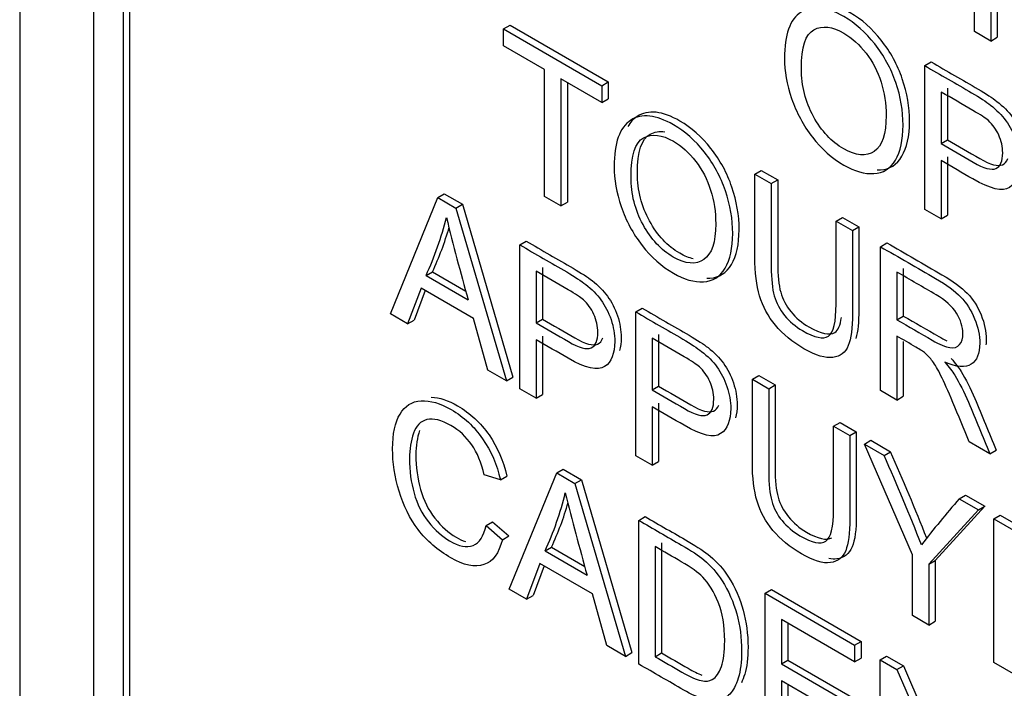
# Model space of a CAD drawing. Header units: inches. Extents: x 1 to 240, y -1 to 159.
# Tile 89 of 103: x 224.78 to 225.321, y 127.503 to 127.871. Entities that reach past the tile are written whole.
import ezdxf

# ---------------------------------------------------------------- set-up
doc = ezdxf.new("R2010")
doc.units = ezdxf.units.IN
doc.header["$MEASUREMENT"] = 0
doc.layers.add('Default', color=7, linetype='Continuous')
doc.layers.add('LAB20180', color=7, linetype='Continuous')

# ---------------------------------------------------------------- blocks, each defined once
blk = doc.blocks.new('SE1')
at = {"layer": 'LAB20180', "color": 7, "linetype": 'Continuous'}
for p, q in [((224.7798248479, 129.0647375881), (224.7798248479, 126.0028754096)), ((224.8204834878, 128.8837077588), (224.8204834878, 126.1287917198)), ((224.8367469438, 128.8743180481), (224.8367469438, 126.1194020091)), ((224.8402824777, 128.8763592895), (224.8402824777, 126.1214432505)), ((225.3047639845, 127.8641563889), (225.3047639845, 127.943177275)), ((225.3137792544, 127.9379723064), (225.3137792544, 127.8589514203)), ((225.3173147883, 127.9400135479), (225.3173147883, 127.8609926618)), ((225.0459392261, 127.8655943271), (225.04947476, 127.8676355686)), ((225.0459392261, 127.8562884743), (225.0459392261, 127.8655943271)), ((225.0459392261, 127.8655943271), (225.0999397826, 127.8344170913)), ((225.04947476, 127.8676355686), (225.1034753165, 127.8364583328)), ((225.3137792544, 127.8589514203), (225.3047639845, 127.8641563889)), ((225.3137792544, 127.8589514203), (225.3173147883, 127.8609926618)), ((225.0684318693, 127.8433023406), (225.0459392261, 127.8562884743)), ((225.0684318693, 127.7735873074), (225.0684318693, 127.8433023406)), ((225.2774449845, 127.845442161), (225.2809805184, 127.8474834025)), ((225.2774449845, 127.7664212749), (225.2774449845, 127.845442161)), ((225.0999397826, 127.8251112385), (225.0774471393, 127.8380973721)), ((225.0774471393, 127.8380973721), (225.0774471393, 127.7683823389)), ((225.0809826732, 127.8360561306), (225.0809826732, 127.7704235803)), ((225.0999397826, 127.8344170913), (225.1034753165, 127.8364583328)), ((225.0999397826, 127.8344170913), (225.0999397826, 127.8251112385)), ((225.1034753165, 127.8364583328), (225.1034753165, 127.8271524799)), ((225.2899957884, 127.8329725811), (225.2899957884, 127.804634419)), ((225.0999397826, 127.8251112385), (225.1034753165, 127.8271524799)), ((225.2864602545, 127.8309313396), (225.2864602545, 127.8025931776)), ((225.2864602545, 127.8025931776), (225.2899957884, 127.804634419)), ((225.2899957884, 127.7953285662), (225.2899957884, 127.7632575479)), ((225.2864602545, 127.7932873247), (225.2864602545, 127.7612163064)), ((225.1840823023, 127.7858373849), (225.1876178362, 127.7878786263)), ((225.1840823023, 127.7858373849), (225.1930975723, 127.7806324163)), ((225.1876178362, 127.7878786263), (225.1966331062, 127.7826736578)), ((225.1930975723, 127.7806324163), (225.1966331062, 127.7826736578)), ((224.9836291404, 127.7090404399), (225.009764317, 127.7729721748)), ((225.009764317, 127.7729721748), (225.0132998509, 127.7750134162)), ((225.009764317, 127.7729721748), (225.019735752, 127.7672151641)), ((225.0132998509, 127.7750134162), (225.0232712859, 127.7692564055)), ((225.0774471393, 127.7683823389), (225.0684318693, 127.7735873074)), ((225.019735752, 127.7672151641), (225.0232712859, 127.7692564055)), ((225.0232712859, 127.7692564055), (225.0510000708, 127.674226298)), ((225.0774471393, 127.7683823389), (225.0809826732, 127.7704235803)), ((225.019735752, 127.7672151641), (225.0474645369, 127.6721850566)), ((225.2287488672, 127.7600491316), (225.2322844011, 127.7620903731)), ((225.2322844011, 127.7620903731), (225.2412541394, 127.7569116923)), ((225.2864602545, 127.7612163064), (225.2774449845, 127.7664212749)), ((225.2864602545, 127.7612163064), (225.2899957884, 127.7632575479)), ((225.2287488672, 127.7600491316), (225.2377186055, 127.7548704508)), ((225.2377186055, 127.7548704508), (225.2412541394, 127.7569116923)), ((225.0548406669, 127.746947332), (225.0583762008, 127.7489885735)), ((225.0548406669, 127.6679264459), (225.0548406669, 127.746947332)), ((225.2531538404, 127.7459589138), (225.2566893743, 127.7480001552)), ((225.2531538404, 127.6669380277), (225.2531538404, 127.7459589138)), ((225.0032532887, 127.730149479), (225.0067888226, 127.7321907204)), ((225.0032532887, 127.730149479), (225.026428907, 127.7167690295)), ((225.0067888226, 127.7321907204), (225.0251115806, 127.7216120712)), ((225.0638104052, 127.7324627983), (225.0638104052, 127.7040720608)), ((225.0673459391, 127.7345040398), (225.0673459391, 127.7061133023)), ((225.2621691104, 127.7320264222), (225.2621691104, 127.7058438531)), ((225.2657046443, 127.7340676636), (225.2657046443, 127.7078850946)), ((225.0005213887, 127.7232095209), (224.9931452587, 127.7035463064)), ((225.0027981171, 127.7218950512), (224.9966807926, 127.7055875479)), ((225.029297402, 127.7065956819), (225.0005213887, 127.7232095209)), ((224.9931452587, 127.7035463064), (224.9836291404, 127.7090404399)), ((225.118585, 127.7101445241), (225.1221205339, 127.7121857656)), ((225.118585, 127.631123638), (225.118585, 127.7101445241)), ((225.2621691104, 127.7058438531), (225.2657046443, 127.7078850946)), ((224.9931452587, 127.7035463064), (224.9966807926, 127.7055875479)), ((225.0371743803, 127.6781260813), (225.029297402, 127.7065956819)), ((225.0638104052, 127.7040720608), (225.0673459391, 127.7061133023)), ((225.1311358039, 127.6976749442), (225.1311358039, 127.6692842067)), ((225.0638104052, 127.6948187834), (225.0638104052, 127.6627477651)), ((225.0673459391, 127.6968600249), (225.0673459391, 127.6647890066)), ((225.12760027, 127.6956337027), (225.12760027, 127.6672429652)), ((225.2621691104, 127.6968008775), (225.2621691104, 127.6617330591)), ((225.2657046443, 127.6939279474), (225.2657046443, 127.6637743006)), ((225.0474645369, 127.6721850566), (225.0371743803, 127.6781260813)), ((225.0474645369, 127.6721850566), (225.0510000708, 127.674226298)), ((225.1826935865, 127.6731314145), (225.1862291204, 127.6751726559)), ((225.1826935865, 127.6731314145), (225.1916633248, 127.6679527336)), ((225.1862291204, 127.6751726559), (225.1951988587, 127.6699939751)), ((225.1916633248, 127.6679527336), (225.1951988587, 127.6699939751)), ((225.0638104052, 127.6627477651), (225.0548406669, 127.6679264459)), ((225.0638104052, 127.6627477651), (225.0673459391, 127.6647890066)), ((225.12760027, 127.6672429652), (225.1311358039, 127.6692842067)), ((225.2621691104, 127.6617330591), (225.2531538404, 127.6669380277)), ((225.1311358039, 127.6600309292), (225.1311358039, 127.6279599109)), ((225.2621691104, 127.6617330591), (225.2657046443, 127.6637743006)), ((225.12760027, 127.6579896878), (225.12760027, 127.6259186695)), ((225.2273601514, 127.6473431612), (225.2308956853, 127.6493844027)), ((225.2308956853, 127.6493844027), (225.2398654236, 127.6442057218)), ((225.2273601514, 127.6473431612), (225.2363298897, 127.6421644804)), ((225.2363298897, 127.6421644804), (225.2398654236, 127.6442057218)), ((225.244343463, 127.6375378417), (225.2478789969, 127.6395790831)), ((225.2707062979, 127.5767343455), (225.244343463, 127.6375378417)), ((225.244343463, 127.6375378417), (225.2551344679, 127.6313076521)), ((225.2478789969, 127.6395790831), (225.2586700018, 127.6333488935)), ((225.3133011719, 127.6322119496), (225.301963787, 127.6387575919)), ((225.2551344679, 127.6313076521), (225.2586700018, 127.6333488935)), ((225.3133011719, 127.6322119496), (225.3168367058, 127.6342531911)), ((225.12760027, 127.6259186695), (225.118585, 127.631123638)), ((225.12760027, 127.6259186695), (225.1311358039, 127.6279599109)), ((225.0490581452, 127.5577572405), (225.0751477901, 127.6216626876)), ((225.0751477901, 127.6216626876), (225.0786833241, 127.6237039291)), ((225.0751477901, 127.6216626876), (225.0851647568, 127.6158793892)), ((225.0786833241, 127.6237039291), (225.0887002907, 127.6179206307)), ((225.0441407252, 127.6179035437), (225.0352620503, 127.6206111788)), ((225.0441407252, 127.6179035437), (225.0476762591, 127.6199447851)), ((225.0851647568, 127.6158793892), (225.0887002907, 127.6179206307)), ((225.0851647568, 127.6158793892), (225.1128935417, 127.5209018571)), ((225.0887002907, 127.6179206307), (225.1164290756, 127.5229430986)), ((225.2964316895, 127.6074646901), (225.2999672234, 127.6095059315)), ((225.2964316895, 127.6074646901), (225.3069950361, 127.6013659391)), ((225.2999672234, 127.6095059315), (225.31053057, 127.6034071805)), ((225.3069950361, 127.6013659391), (225.2796760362, 127.5715556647)), ((225.31053057, 127.6034071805), (225.2832115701, 127.5735969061)), ((225.3069950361, 127.6013659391), (225.31053057, 127.6034071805)), ((225.0362637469, 127.5927987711), (225.0397992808, 127.5948400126)), ((225.0397992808, 127.5948400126), (225.0487690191, 127.5870325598)), ((225.1202696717, 127.5956115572), (225.1238052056, 127.5976527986)), ((225.1202696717, 127.5166432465), (225.1202696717, 127.5956115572)), ((225.3155094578, 127.5964501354), (225.3190449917, 127.5984913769)), ((225.3155094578, 127.5174292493), (225.3155094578, 127.5964501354)), ((225.3155094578, 127.5964501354), (225.3648202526, 127.5679805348)), ((225.3190449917, 127.5984913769), (225.3683557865, 127.5700217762)), ((225.0362637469, 127.5927987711), (225.0452334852, 127.5849913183)), ((225.0452334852, 127.5849913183), (225.0487690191, 127.5870325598)), ((225.0686822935, 127.5788662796), (225.0722178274, 127.580907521)), ((225.0686822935, 127.5788662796), (225.0918123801, 127.5655121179)), ((225.0722178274, 127.580907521), (225.0905035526, 127.5703502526)), ((225.12923941, 127.5811795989), (225.12923941, 127.5207178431)), ((225.1327749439, 127.5832208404), (225.1327749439, 127.5227590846)), ((225.2707062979, 127.5432963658), (225.2707062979, 127.5767343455)), ((225.2796760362, 127.5715556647), (225.2832115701, 127.5735969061)), ((225.2832115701, 127.5735969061), (225.2832115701, 127.5401589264)), ((225.0659048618, 127.5719526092), (225.0585742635, 127.552263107)), ((225.0681893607, 127.5706336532), (225.0621097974, 127.5543043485)), ((225.0947264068, 127.5553124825), (225.0659048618, 127.5719526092)), ((225.2796760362, 127.5715556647), (225.2796760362, 127.5381176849)), ((225.0585742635, 127.552263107), (225.0490581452, 127.5577572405)), ((225.1896599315, 127.555549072), (225.1931954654, 127.5575903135)), ((225.1931954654, 127.5575903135), (225.2424607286, 127.5291470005)), ((225.0585742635, 127.552263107), (225.0621097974, 127.5543043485)), ((225.1026033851, 127.5268428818), (225.0947264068, 127.5553124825)), ((225.1896599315, 127.4765807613), (225.1896599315, 127.555549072)), ((225.1896599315, 127.555549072), (225.2389251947, 127.527105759)), ((225.2389251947, 127.5178524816), (225.1986296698, 127.5411171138)), ((225.1986296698, 127.5411171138), (225.1986296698, 127.5168272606)), ((225.2796760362, 127.5381176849), (225.2707062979, 127.5432963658)), ((225.2796760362, 127.5381176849), (225.2832115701, 127.5401589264)), ((225.2021652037, 127.5390758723), (225.2021652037, 127.518868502)), ((225.1128935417, 127.5209018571), (225.1026033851, 127.5268428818)), ((225.2389251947, 127.527105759), (225.2424607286, 127.5291470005)), ((225.2389251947, 127.527105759), (225.2389251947, 127.5178524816)), ((225.2424607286, 127.5291470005), (225.2424607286, 127.5198937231)), ((225.1128935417, 127.5209018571), (225.1164290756, 127.5229430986)), ((225.12923941, 127.5207178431), (225.1327749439, 127.5227590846)), ((225.1986296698, 127.5168272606), (225.2021652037, 127.518868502)), ((225.2021652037, 127.518868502), (225.2399109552, 127.4970759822)), ((225.2389251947, 127.5178524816), (225.2424607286, 127.5198937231)), ((225.2529034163, 127.519035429), (225.2564389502, 127.5210766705)), ((225.2529034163, 127.4400671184), (225.2529034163, 127.519035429)), ((225.2529034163, 127.519035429), (225.2621918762, 127.5136727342)), ((225.2564389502, 127.5210766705), (225.2657274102, 127.5157139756)), ((225.1986296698, 127.5168272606), (225.2363754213, 127.4950347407)), ((225.2621918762, 127.5136727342), (225.2657274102, 127.5157139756)), ((225.2621918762, 127.5136727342), (225.2983895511, 127.4306824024)), ((225.2657274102, 127.5157139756), (225.2983895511, 127.4408295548)), ((225.3664138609, 127.4880395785), (225.3155094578, 127.5174292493)), ((225.2363754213, 127.4857288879), (225.1986296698, 127.5075214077)), ((225.1986296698, 127.5075214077), (225.1986296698, 127.4806553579)), ((225.2021652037, 127.5054801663), (225.2021652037, 127.4826965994))]:
    blk.add_line(p, q, dxfattribs=at)
for centre, radius, start, end in [((224.8462879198, 127.8031627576), 0.1731157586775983, 335.0542550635, 346.2660775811), ((226.3773178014, 128.0981489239), 1.403692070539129, 193.8529076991, 195.7653143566), ((224.8498234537, 127.8052039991), 0.1731157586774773, 335.0542550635, 343.7203519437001), ((224.1254336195, 127.1303660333), 1.239845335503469, 21.5512238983, 23.9338680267), ((224.1218980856, 127.1283247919), 1.239845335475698, 21.4751110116, 23.9338680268), ((224.9176166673, 127.6495454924), 0.1667824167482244, 334.9264734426, 346.5688650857), ((226.7724012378, 128.0340585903), 1.744681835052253, 194.0398056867, 195.5784163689), ((224.9211522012, 127.6515867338), 0.1667824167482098, 334.9264734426, 343.9189210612), ((225.7917247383, 127.1788161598), 0.6550227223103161, 139.1256374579, 141.9844508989)]:
    blk.add_arc(centre, radius, start, end, dxfattribs=at)
for points, knots in [([(225.2003598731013, 127.8493590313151), (225.2003598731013, 127.8624503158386), (225.2034104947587, 127.870941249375), (225.209466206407, 127.8748581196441), (225.2155433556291, 127.8787888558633), (225.2233988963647, 127.8779074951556), (225.2330060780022, 127.8724133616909), (225.2392890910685, 127.8688202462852), (225.2449809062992, 127.8637121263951), (225.2550889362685, 127.8509362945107), (225.2589591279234, 127.8438123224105), (225.2642408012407, 127.8283551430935), (225.26556121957, 127.8205476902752), (225.26556121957, 127.8046173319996), (225.2641497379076, 127.7982819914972), (225.2585948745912, 127.7888709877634), (225.2546336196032, 127.7863736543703), (225.249534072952, 127.7861107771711), (225.2443802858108, 127.7858451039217), (225.2388796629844, 127.7873725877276), (225.2265405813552, 127.7944965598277), (225.2208035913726, 127.7995963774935), (225.2157495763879, 127.8060894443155), (225.2106752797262, 127.8126085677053), (225.2068709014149, 127.8197327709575), (225.2016802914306, 127.8351373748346), (225.2003598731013, 127.8424716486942), (225.2003598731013, 127.8493590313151)], [0, 0, 0, 0, 0.1334698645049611, 0.1334698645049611, 0.1334698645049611, 0.2546533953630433, 0.2546533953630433, 0.2546533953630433, 0.3379595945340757, 0.3379595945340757, 0.4212657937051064, 0.4212657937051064, 0.5045719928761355, 0.5045719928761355, 0.5895443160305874, 0.5895443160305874, 0.6745166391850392, 0.6745166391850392, 0.6745166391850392, 0.7529502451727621, 0.7529502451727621, 0.8380205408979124, 0.8380205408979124, 0.8380205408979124, 0.9190102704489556, 0.9190102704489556, 1, 1, 1, 1]), ([(225.2513808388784, 127.7881289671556), (225.2519479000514, 127.7881154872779), (225.2525107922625, 127.7881232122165), (225.2530696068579, 127.7881520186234), (225.2581691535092, 127.7884148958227), (225.2621304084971, 127.7909122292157), (225.2676852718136, 127.8003232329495), (225.269096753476, 127.8066585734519), (225.269096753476, 127.8225889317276), (225.2677763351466, 127.8303963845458), (225.2624946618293, 127.8458535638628), (225.2586244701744, 127.852977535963), (225.2485164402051, 127.8657533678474), (225.2428246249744, 127.8708614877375), (225.2365416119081, 127.8744546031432), (225.2309875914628, 127.8776308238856), (225.226018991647, 127.8792653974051), (225.2216409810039, 127.8793198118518)], [0.3169789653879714, 0.3169789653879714, 0.3169789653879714, 0.3169789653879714, 0.3254833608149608, 0.3254833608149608, 0.3254833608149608, 0.4104556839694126, 0.4104556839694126, 0.4954280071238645, 0.4954280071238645, 0.5787342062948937, 0.5787342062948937, 0.6620404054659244, 0.6620404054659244, 0.7453466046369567, 0.7453466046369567, 0.7453466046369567, 0.8154041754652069, 0.8154041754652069, 0.8154041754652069, 0.8154041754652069]), ([(225.2096938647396, 127.8437597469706), (225.2096938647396, 127.8342435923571), (225.211879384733, 127.8255160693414), (225.2207125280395, 127.809480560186), (225.226267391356, 127.8035395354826), (225.2329150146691, 127.7997541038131), (225.2396986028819, 127.7958912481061), (225.2452996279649, 127.7953377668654), (225.2540417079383, 127.8013313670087), (225.2562727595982, 127.8078244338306), (225.2562727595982, 127.8243856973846), (225.2553165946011, 127.8305633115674), (225.2515829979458, 127.8422876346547), (225.2488055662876, 127.84757146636), (225.2416115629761, 127.8569824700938), (225.237559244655, 127.8606364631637), (225.2330516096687, 127.8632915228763), (225.2266782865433, 127.8670454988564), (225.2211678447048, 127.8675764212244), (225.2165691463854, 127.865184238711), (225.2119477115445, 127.8627802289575), (225.2096938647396, 127.8556417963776), (225.2096938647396, 127.8437597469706)], [0, 0, 0, 0, 0.1217987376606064, 0.1217987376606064, 0.2435974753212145, 0.2435974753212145, 0.2435974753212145, 0.3725112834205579, 0.3725112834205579, 0.501425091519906, 0.501425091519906, 0.5818300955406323, 0.5818300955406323, 0.6622350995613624, 0.6622350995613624, 0.7426401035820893, 0.7426401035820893, 0.7426401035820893, 0.8545975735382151, 0.8545975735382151, 0.8545975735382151, 1, 1, 1, 1]), ([(225.2774449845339, 127.845442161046), (225.2860504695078, 127.8404737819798), (225.2946559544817, 127.8355054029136), (225.3032614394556, 127.8305370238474), (225.3077690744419, 127.8279345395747), (225.3112750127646, 127.825647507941), (225.313642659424, 127.8237547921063), (225.316993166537, 127.8210763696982), (225.3198349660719, 127.8182869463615), (225.3221115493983, 127.8151849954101), (225.3243781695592, 127.8120966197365), (225.3262093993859, 127.8084553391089), (225.3275753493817, 127.8044070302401), (225.3289591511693, 127.8003058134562), (225.3296698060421, 127.7963104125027), (225.3296698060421, 127.7856901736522), (225.3278030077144, 127.7810372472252), (225.324069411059, 127.7785662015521), (225.3203342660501, 127.7760941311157), (225.3136881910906, 127.7775672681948), (225.30398994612, 127.7831665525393), (225.2981467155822, 127.7865401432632), (225.2923034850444, 127.7899137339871), (225.2864602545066, 127.7932873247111)], [0, 0, 0, 0, 0.2170254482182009, 0.2170254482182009, 0.2170254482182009, 0.3045974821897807, 0.3045974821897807, 0.3045974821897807, 0.3811920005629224, 0.3811920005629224, 0.3811920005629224, 0.454069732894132, 0.454069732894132, 0.454069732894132, 0.5337349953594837, 0.5337349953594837, 0.671534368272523, 0.671534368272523, 0.671534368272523, 0.8526877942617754, 0.8526877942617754, 0.8526877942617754, 1, 1, 1, 1]), ([(225.2809805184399, 127.8474834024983), (225.2895860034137, 127.8425150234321), (225.2981914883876, 127.8375466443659), (225.3067969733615, 127.8325782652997), (225.3113046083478, 127.829975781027), (225.3148105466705, 127.8276887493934), (225.31717819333, 127.8257960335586), (225.320528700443, 127.8231176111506), (225.3233704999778, 127.8203281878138), (225.3256470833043, 127.8172262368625), (225.3279137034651, 127.8141378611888), (225.3297449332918, 127.8104965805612), (225.3311108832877, 127.8064482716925), (225.3324946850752, 127.8023470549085), (225.333205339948, 127.798351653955), (225.333205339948, 127.7917405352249), (225.3329002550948, 127.7893593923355), (225.3322900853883, 127.7873245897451)], [0, 0, 0, 0, 0.2170254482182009, 0.2170254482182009, 0.2170254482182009, 0.3045974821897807, 0.3045974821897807, 0.3045974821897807, 0.3811920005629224, 0.3811920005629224, 0.3811920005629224, 0.454069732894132, 0.454069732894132, 0.454069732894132, 0.5337349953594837, 0.5337349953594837, 0.5894418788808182, 0.5894418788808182, 0.5894418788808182, 0.5894418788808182]), ([(225.2864602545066, 127.8025931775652), (225.2923641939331, 127.799184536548), (225.2982681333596, 127.7957758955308), (225.3041720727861, 127.7923672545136), (225.3100001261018, 127.789002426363), (225.3141890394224, 127.7878457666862), (225.3191064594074, 127.7900539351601), (225.3203358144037, 127.7928667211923), (225.3203358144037, 127.8008056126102), (225.3196073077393, 127.8040652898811), (225.3181502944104, 127.8072723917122), (225.3167085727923, 127.8104458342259), (225.3148264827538, 127.813081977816), (225.3124588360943, 127.81523757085), (225.3109205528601, 127.8166380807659), (225.3080877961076, 127.8184446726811), (225.30398994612, 127.8208105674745), (225.2981467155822, 127.8241841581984), (225.2923034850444, 127.8275577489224), (225.2864602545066, 127.8309313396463)], [0, 0, 0, 0, 0.2156321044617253, 0.2156321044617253, 0.2156321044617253, 0.3557643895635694, 0.3557643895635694, 0.4958966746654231, 0.4958966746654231, 0.5962186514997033, 0.5962186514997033, 0.5962186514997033, 0.6829858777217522, 0.6829858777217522, 0.6829858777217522, 0.7865639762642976, 0.7865639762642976, 0.7865639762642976, 1, 1, 1, 1]), ([(225.106678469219, 127.7899382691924), (225.106678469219, 127.803029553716), (225.1097290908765, 127.8115204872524), (225.1157848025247, 127.8154373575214), (225.1218619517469, 127.8193680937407), (225.1297174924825, 127.818486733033), (225.1456080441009, 127.8093123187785), (225.1512995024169, 127.8042913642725), (225.1614075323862, 127.791515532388), (225.1652777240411, 127.7843915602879), (225.1705593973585, 127.7689343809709), (225.1718798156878, 127.7611269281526), (225.1718798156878, 127.7451965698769), (225.1704683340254, 127.7388612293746), (225.1649134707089, 127.7294502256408), (225.160952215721, 127.7269528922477), (225.1558526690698, 127.7266900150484), (225.1506988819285, 127.726424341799), (225.1451982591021, 127.7279518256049), (225.1328591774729, 127.7350757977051), (225.1271221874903, 127.7401756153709), (225.117014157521, 127.7531617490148), (225.1131894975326, 127.760259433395), (225.1105941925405, 127.7680143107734), (225.1080258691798, 127.7756885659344), (225.1066784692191, 127.7829983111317), (225.106678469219, 127.7899382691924)], [0, 0, 0, 0, 0.1334836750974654, 0.1334836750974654, 0.1334836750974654, 0.2594039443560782, 0.2594039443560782, 0.3417593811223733, 0.3417593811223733, 0.4241148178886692, 0.4241148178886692, 0.5064702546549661, 0.5064702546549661, 0.5904728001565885, 0.5904728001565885, 0.674475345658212, 0.674475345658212, 0.674475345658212, 0.7514670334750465, 0.7514670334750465, 0.8349734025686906, 0.8349734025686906, 0.9184797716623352, 0.9184797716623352, 0.9184797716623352, 1, 1, 1, 1]), ([(225.1577045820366, 127.7287080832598), (225.1582699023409, 127.7286947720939), (225.1588310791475, 127.7287025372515), (225.1593882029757, 127.7287312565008), (225.1644877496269, 127.7289941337), (225.1684490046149, 127.7314914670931), (225.1740038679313, 127.7409024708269), (225.1754153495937, 127.7472378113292), (225.1754153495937, 127.7631681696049), (225.1740949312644, 127.7709756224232), (225.1688132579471, 127.7864328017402), (225.1649430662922, 127.7935567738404), (225.1548350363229, 127.8063326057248), (225.1491435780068, 127.8113535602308), (225.1332530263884, 127.8205279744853), (225.1253974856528, 127.821409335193), (225.1193203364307, 127.8174785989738), (225.1172756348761, 127.8161560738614), (225.1155735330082, 127.8143120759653), (225.1142157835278, 127.8119455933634)], [0.3172018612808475, 0.3172018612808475, 0.3172018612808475, 0.3172018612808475, 0.325524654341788, 0.325524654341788, 0.325524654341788, 0.4095271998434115, 0.4095271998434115, 0.4935297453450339, 0.4935297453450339, 0.5758851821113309, 0.5758851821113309, 0.6582406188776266, 0.6582406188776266, 0.7405960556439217, 0.7405960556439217, 0.8665163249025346, 0.8665163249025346, 0.8665163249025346, 0.9115868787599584, 0.9115868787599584, 0.9115868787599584, 0.9115868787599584]), ([(225.1159669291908, 127.7843652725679), (225.1159669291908, 127.7748491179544), (225.1181979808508, 127.7660953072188), (225.1270311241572, 127.7500597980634), (225.1325404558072, 127.7441450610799), (225.1460178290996, 127.7363638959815), (225.1516182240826, 127.7359170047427), (225.1559892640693, 127.7389138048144), (225.1603376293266, 127.7418950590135), (225.1625458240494, 127.7484299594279), (225.1625458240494, 127.7649912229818), (225.1616351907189, 127.7711425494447), (225.1597683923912, 127.7770047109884), (225.1578939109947, 127.7828909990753), (225.1551241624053, 127.7881507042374), (225.1479301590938, 127.7975617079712), (225.1438778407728, 127.801215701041), (225.1393702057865, 127.8038707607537), (225.132996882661, 127.8076247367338), (225.1274864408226, 127.8081556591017), (225.1228877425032, 127.8057634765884), (225.1182663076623, 127.8033594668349), (225.1159669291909, 127.796194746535), (225.1159669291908, 127.7843652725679)], [0, 0, 0, 0, 0.1191885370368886, 0.1191885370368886, 0.2383770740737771, 0.2383770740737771, 0.3591872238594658, 0.3591872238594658, 0.3591872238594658, 0.4976032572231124, 0.4976032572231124, 0.5850994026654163, 0.5850994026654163, 0.5850994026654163, 0.6638654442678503, 0.6638654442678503, 0.7426314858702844, 0.7426314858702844, 0.7426314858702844, 0.8545605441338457, 0.8545605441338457, 0.8545605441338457, 1, 1, 1, 1]), ([(225.1195024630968, 127.7864065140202), (225.1195024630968, 127.7982359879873), (225.1218018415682, 127.8054007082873), (225.1264232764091, 127.8078047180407), (225.1288573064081, 127.8090708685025), (225.1315467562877, 127.8095181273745), (225.1344843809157, 127.8091020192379)], [0, 0, 0, 0, 0.1454394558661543, 0.1454394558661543, 0.1454394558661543, 0.2046820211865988, 0.2046820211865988, 0.2046820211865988, 0.2046820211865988]), ([(225.2899957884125, 127.8046344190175), (225.295899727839, 127.8012257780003), (225.3018036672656, 127.7978171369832), (225.3077076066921, 127.794408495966), (225.3135356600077, 127.7910436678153), (225.3177245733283, 127.7898870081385), (225.321524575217, 127.7915933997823), (225.3225000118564, 127.7927042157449), (225.3231095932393, 127.7943406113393)], [0, 0, 0, 0, 0.2156321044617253, 0.2156321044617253, 0.2156321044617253, 0.3557643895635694, 0.3557643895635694, 0.43221028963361, 0.43221028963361, 0.43221028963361, 0.43221028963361]), ([(225.1502248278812, 127.7393085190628), (225.1479247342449, 127.7397768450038), (225.1454385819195, 127.7407808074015), (225.1360759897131, 127.7461863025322), (225.1305666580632, 127.7521010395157), (225.1217335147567, 127.7681365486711), (225.1195024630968, 127.7768903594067), (225.1195024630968, 127.7864065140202)], [0.7140868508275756, 0.7140868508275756, 0.7140868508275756, 0.7140868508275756, 0.7616229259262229, 0.7616229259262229, 0.8808114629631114, 0.8808114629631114, 1, 1, 1, 1]), ([(225.2377186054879, 127.75487045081), (225.2377186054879, 127.7396586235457), (225.2377186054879, 127.7244467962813), (225.2377186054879, 127.709234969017), (225.2377186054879, 127.7012960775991), (225.2369445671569, 127.6954339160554), (225.233848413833, 127.6878630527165), (225.2310709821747, 127.6856811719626), (225.2270186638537, 127.6851291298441), (225.2229459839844, 127.6845743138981), (225.2176391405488, 127.6861280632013), (225.2047081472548, 127.6935937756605), (225.199472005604, 127.6978786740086), (225.1953741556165, 127.7028207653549), (225.1913305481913, 127.7076974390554), (225.1884533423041, 127.7130204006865), (225.1866776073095, 127.7188825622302), (225.184908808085, 127.7247218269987), (225.1840823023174, 127.7317898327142), (225.1840823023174, 127.7402019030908), (225.1840823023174, 127.7554137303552), (225.1840823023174, 127.7706255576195), (225.1840823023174, 127.7858373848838)], [0, 0, 0, 0, 0.2293484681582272, 0.2293484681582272, 0.2293484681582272, 0.315824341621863, 0.315824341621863, 0.4023002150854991, 0.4023002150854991, 0.4023002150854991, 0.49887352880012, 0.49887352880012, 0.5927642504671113, 0.5927642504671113, 0.5927642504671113, 0.6692714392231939, 0.6692714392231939, 0.6692714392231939, 0.7706338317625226, 0.7706338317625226, 0.7706338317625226, 1, 1, 1, 1]), ([(225.19309757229, 127.7806324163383), (225.19309757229, 127.7654381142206), (225.19309757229, 127.7502438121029), (225.19309757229, 127.7350495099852), (225.19309757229, 127.7282147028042), (225.1936439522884, 127.7228520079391), (225.1958294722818, 127.7150708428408), (225.1977418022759, 127.7114431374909), (225.2031145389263, 127.7048712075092), (225.2063928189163, 127.7020847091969), (225.2169561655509, 127.6959859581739), (225.2216914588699, 127.6949870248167), (225.2273373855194, 127.6986673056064), (225.2287488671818, 127.70458204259), (225.2287488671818, 127.7144662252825), (225.2287488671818, 127.7296605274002), (225.2287488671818, 127.7448548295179), (225.2287488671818, 127.7600491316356)], [0, 0, 0, 0, 0.2724293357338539, 0.2724293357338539, 0.2724293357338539, 0.342897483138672, 0.342897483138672, 0.4133656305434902, 0.4133656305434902, 0.4838337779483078, 0.4838337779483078, 0.6057022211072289, 0.6057022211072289, 0.7275706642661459, 0.7275706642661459, 0.7275706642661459, 1, 1, 1, 1]), ([(225.1966331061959, 127.7826736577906), (225.1966331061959, 127.7674793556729), (225.1966331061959, 127.7522850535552), (225.1966331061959, 127.7370907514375), (225.1966331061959, 127.7302559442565), (225.1971794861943, 127.7248932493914), (225.1993650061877, 127.7171120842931), (225.2012773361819, 127.7134843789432), (225.2066500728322, 127.7069124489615), (225.2099283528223, 127.7041259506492), (225.2204916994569, 127.6980271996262), (225.2252269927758, 127.697028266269), (225.2298216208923, 127.7000232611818), (225.231037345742, 127.7027829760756), (225.2316971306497, 127.7071215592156)], [0, 0, 0, 0, 0.2724293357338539, 0.2724293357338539, 0.2724293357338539, 0.342897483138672, 0.342897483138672, 0.4133656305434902, 0.4133656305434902, 0.4838337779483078, 0.4838337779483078, 0.6057022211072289, 0.6057022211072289, 0.6821856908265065, 0.6821856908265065, 0.6821856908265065, 0.6821856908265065]), ([(225.2412541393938, 127.7569116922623), (225.2412541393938, 127.741699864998), (225.2412541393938, 127.7264880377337), (225.2412541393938, 127.7112762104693), (225.2412541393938, 127.7045735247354), (225.2407023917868, 127.699351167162), (225.2395988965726, 127.695609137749)], [0, 0, 0, 0, 0.2293484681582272, 0.2293484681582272, 0.2293484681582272, 0.3023587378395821, 0.3023587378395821, 0.3023587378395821, 0.3023587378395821]), ([(225.0548406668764, 127.746947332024), (225.0634309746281, 127.7419877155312), (225.0720212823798, 127.7370280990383), (225.0806115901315, 127.7320684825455), (225.0851647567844, 127.7294397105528), (225.0886251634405, 127.7271263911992), (225.0910383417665, 127.7252599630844), (225.0944034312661, 127.7226572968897), (225.0972306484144, 127.7197921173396), (225.0994617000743, 127.7167164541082), (225.101744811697, 127.7135690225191), (225.1035595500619, 127.7099867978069), (225.1049710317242, 127.7059122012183), (225.1063916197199, 127.7018113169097), (225.107019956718, 127.6978418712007), (225.107019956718, 127.6871690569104), (225.1051986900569, 127.6825424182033), (225.1014650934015, 127.6800713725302), (225.0977299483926, 127.6775993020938), (225.0910838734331, 127.679072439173), (225.0813856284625, 127.6846717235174), (225.0755272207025, 127.6880540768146), (225.0696688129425, 127.6914364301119), (225.0638104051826, 127.6948187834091)], [0, 0, 0, 0, 0.2166176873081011, 0.2166176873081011, 0.2166176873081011, 0.3045420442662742, 0.3045420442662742, 0.3045420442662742, 0.3808501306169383, 0.3808501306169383, 0.3808501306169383, 0.4539063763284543, 0.4539063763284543, 0.4539063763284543, 0.5331130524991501, 0.5331130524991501, 0.6711895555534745, 0.6711895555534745, 0.6711895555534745, 0.8523221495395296, 0.8523221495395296, 0.8523221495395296, 1, 1, 1, 1]), ([(225.0583762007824, 127.7489885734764), (225.0669665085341, 127.7440289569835), (225.0755568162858, 127.7390693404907), (225.0841471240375, 127.7341097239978), (225.0887002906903, 127.7314809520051), (225.0921606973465, 127.7291676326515), (225.0945738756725, 127.7273012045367), (225.097938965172, 127.724698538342), (225.1007661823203, 127.7218333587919), (225.1029972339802, 127.7187576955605), (225.1052803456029, 127.7156102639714), (225.1070950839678, 127.7120280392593), (225.1085065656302, 127.7079534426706), (225.1099271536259, 127.703852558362), (225.110555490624, 127.699883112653), (225.110555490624, 127.693264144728), (225.1102607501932, 127.6908846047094), (225.1096653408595, 127.6888539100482)], [0, 0, 0, 0, 0.2166176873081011, 0.2166176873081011, 0.2166176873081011, 0.3045420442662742, 0.3045420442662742, 0.3045420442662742, 0.3808501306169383, 0.3808501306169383, 0.3808501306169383, 0.4539063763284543, 0.4539063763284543, 0.4539063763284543, 0.5331130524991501, 0.5331130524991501, 0.5886590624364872, 0.5886590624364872, 0.5886590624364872, 0.5886590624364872]), ([(225.253153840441, 127.7459589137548), (225.2632466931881, 127.7401318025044), (225.2733395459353, 127.7343046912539), (225.2834323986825, 127.7284775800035), (225.2895336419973, 127.7249550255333), (225.2941323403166, 127.7215639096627), (225.3005067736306, 127.7150445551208), (225.3030110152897, 127.7110751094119), (225.3068356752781, 127.7017166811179), (225.3077463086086, 127.6971951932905), (225.3077463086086, 127.6872584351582), (225.3061982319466, 127.6834204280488), (225.2999148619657, 127.6793721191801), (225.2950429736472, 127.679766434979), (225.2884864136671, 127.6825003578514)], [0, 0, 0, 0, 0.3185317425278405, 0.3185317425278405, 0.3185317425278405, 0.4400108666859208, 0.4400108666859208, 0.5614899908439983, 0.5614899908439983, 0.6829691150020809, 0.6829691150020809, 0.8414845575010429, 0.8414845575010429, 1, 1, 1, 1]), ([(225.256689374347, 127.7480001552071), (225.2667822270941, 127.7421730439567), (225.2768750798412, 127.7363459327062), (225.2869679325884, 127.7305188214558), (225.2930691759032, 127.7269962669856), (225.2976678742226, 127.723605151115), (225.3040423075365, 127.7170857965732), (225.3065465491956, 127.7131163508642), (225.310371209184, 127.7037579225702), (225.3112818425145, 127.6992364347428), (225.3112818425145, 127.6939361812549), (225.3112339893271, 127.6930023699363), (225.3111380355, 127.6921239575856)], [0, 0, 0, 0, 0.3185317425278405, 0.3185317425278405, 0.3185317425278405, 0.4400108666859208, 0.4400108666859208, 0.5614899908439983, 0.5614899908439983, 0.6829691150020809, 0.6829691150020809, 0.7108387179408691, 0.7108387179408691, 0.7108387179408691, 0.7108387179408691]), ([(225.0638104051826, 127.7040720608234), (225.0697143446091, 127.7006634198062), (225.0756182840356, 127.697254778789), (225.0815222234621, 127.6938461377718), (225.0873958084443, 127.6904550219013), (225.0915847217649, 127.6892983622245), (225.0965021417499, 127.6915065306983), (225.0977314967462, 127.6943718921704), (225.0977314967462, 127.7022582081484), (225.0970029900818, 127.7055178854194), (225.094088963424, 127.7119320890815), (225.0921766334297, 127.714613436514), (225.0898089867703, 127.716769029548), (225.0883127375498, 127.7181312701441), (225.0854834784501, 127.7199498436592), (225.081340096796, 127.7223420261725), (225.0754968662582, 127.7257156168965), (225.0696536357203, 127.7290892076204), (225.0638104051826, 127.7324627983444)], [0, 0, 0, 0, 0.2153552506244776, 0.2153552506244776, 0.2153552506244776, 0.3510873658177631, 0.3510873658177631, 0.4868194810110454, 0.4868194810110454, 0.5851082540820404, 0.5851082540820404, 0.6833970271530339, 0.6833970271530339, 0.6833970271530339, 0.7868454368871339, 0.7868454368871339, 0.7868454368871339, 1, 1, 1, 1]), ([(225.2621691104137, 127.7058438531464), (225.2686497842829, 127.7021022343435), (225.2751304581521, 127.6983606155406), (225.2816111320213, 127.6946189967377), (225.2857089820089, 127.6922531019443), (225.2889872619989, 127.6908861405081), (225.2913093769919, 127.6904918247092), (225.2936457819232, 127.6900950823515), (225.2954072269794, 127.6907021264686), (225.2966365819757, 127.6922005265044), (225.2978452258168, 127.693673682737), (225.2984578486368, 127.6956705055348), (225.2984578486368, 127.7019795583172), (225.2972740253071, 127.7057124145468), (225.2949063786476, 127.7094978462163), (225.2925642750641, 127.7132424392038), (225.2888506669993, 127.7166218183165), (225.2837966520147, 127.7195397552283), (225.276587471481, 127.7237019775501), (225.2693782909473, 127.7278641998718), (225.2621691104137, 127.7320264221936)], [0, 0, 0, 0, 0.2285169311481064, 0.2285169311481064, 0.2285169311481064, 0.3439965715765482, 0.3439965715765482, 0.3439965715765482, 0.4248417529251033, 0.4248417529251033, 0.4248417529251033, 0.4992991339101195, 0.4992991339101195, 0.6071863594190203, 0.6071863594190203, 0.6071863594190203, 0.7458376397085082, 0.7458376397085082, 0.7458376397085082, 1, 1, 1, 1]), ([(225.1185850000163, 127.7101445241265), (225.1271904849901, 127.7051761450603), (225.135795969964, 127.7002077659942), (225.1444014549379, 127.695239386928), (225.1489546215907, 127.6926106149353), (225.1524150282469, 127.6902972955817), (225.1547826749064, 127.6884571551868), (225.158145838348, 127.6858432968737), (225.1609749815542, 127.682989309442), (225.1632515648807, 127.6798873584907), (225.1655493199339, 127.6767565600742), (225.1673494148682, 127.6731577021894), (225.1687153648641, 127.6691093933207), (225.1701078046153, 127.6649825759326), (225.1708098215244, 127.6610127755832), (225.1708098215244, 127.6503399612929), (225.1689430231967, 127.6457396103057), (225.1652549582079, 127.6432422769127), (225.1615233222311, 127.6407154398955), (225.1548282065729, 127.6422696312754), (225.1451754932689, 127.6478426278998), (225.1393170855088, 127.6512249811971), (225.1334586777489, 127.6546073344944), (225.1276002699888, 127.6579896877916)], [0, 0, 0, 0, 0.2169576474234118, 0.2169576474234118, 0.2169576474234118, 0.3044848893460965, 0.3044848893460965, 0.3044848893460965, 0.3811069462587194, 0.3811069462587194, 0.3811069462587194, 0.4539712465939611, 0.4539712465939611, 0.4539712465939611, 0.5331551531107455, 0.5331551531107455, 0.6711919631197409, 0.6711919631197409, 0.6711919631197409, 0.8522983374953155, 0.8522983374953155, 0.8522983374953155, 1, 1, 1, 1]), ([(225.1221205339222, 127.7121857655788), (225.130726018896, 127.7072173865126), (225.1393315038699, 127.7022490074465), (225.1479369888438, 127.6972806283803), (225.1524901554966, 127.6946518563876), (225.1559505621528, 127.692338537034), (225.1583182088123, 127.6904983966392), (225.1616813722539, 127.687884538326), (225.1645105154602, 127.6850305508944), (225.1667870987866, 127.681928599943), (225.1690848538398, 127.6787978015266), (225.1708849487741, 127.6751989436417), (225.17225089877, 127.671150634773), (225.1736433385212, 127.6670238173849), (225.1743453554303, 127.6630540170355), (225.1743453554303, 127.656407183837), (225.1740370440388, 127.6540112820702), (225.1734234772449, 127.6519704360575)], [0, 0, 0, 0, 0.2169576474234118, 0.2169576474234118, 0.2169576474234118, 0.3044848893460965, 0.3044848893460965, 0.3044848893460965, 0.3811069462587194, 0.3811069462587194, 0.3811069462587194, 0.4539712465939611, 0.4539712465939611, 0.4539712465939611, 0.5331551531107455, 0.5331551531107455, 0.5892523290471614, 0.5892523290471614, 0.5892523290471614, 0.5892523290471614]), ([(225.2657046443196, 127.7078850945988), (225.2721853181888, 127.7041434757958), (225.278665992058, 127.7004018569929), (225.2851466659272, 127.69666023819), (225.2867719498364, 127.6957218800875), (225.2882683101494, 127.6949406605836), (225.2896272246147, 127.69431493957)], [0, 0, 0, 0, 0.2285169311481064, 0.2285169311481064, 0.2285169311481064, 0.2743183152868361, 0.2743183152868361, 0.2743183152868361, 0.2743183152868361]), ([(225.0673459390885, 127.7061133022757), (225.073249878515, 127.7027046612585), (225.0791538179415, 127.6992960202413), (225.085057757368, 127.6958873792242), (225.0909313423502, 127.6924962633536), (225.0951202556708, 127.6913396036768), (225.0989421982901, 127.6930558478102), (225.0999275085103, 127.6942094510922), (225.100534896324, 127.6958955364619)], [0, 0, 0, 0, 0.2153552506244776, 0.2153552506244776, 0.2153552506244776, 0.3510873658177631, 0.3510873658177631, 0.4263440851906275, 0.4263440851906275, 0.4263440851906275, 0.4263440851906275]), ([(225.1276002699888, 127.6672429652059), (225.1335042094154, 127.6638343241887), (225.1394081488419, 127.6604256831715), (225.1453120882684, 127.6570170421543), (225.1511856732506, 127.6536259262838), (225.1553290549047, 127.6524955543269), (225.1602464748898, 127.6547037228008), (225.161475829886, 127.6575690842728), (225.161475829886, 127.6654554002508), (225.1607473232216, 127.6687150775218), (225.1593358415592, 127.6718958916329), (225.1579097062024, 127.6751097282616), (225.1559664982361, 127.6777843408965), (225.1535988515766, 127.6799399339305), (225.1520605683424, 127.6813404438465), (225.1492278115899, 127.6831470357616), (225.1451299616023, 127.685512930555), (225.1392867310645, 127.688886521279), (225.1334435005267, 127.6922601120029), (225.1276002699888, 127.6956337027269)], [0, 0, 0, 0, 0.2155027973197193, 0.2155027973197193, 0.2155027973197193, 0.355035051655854, 0.355035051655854, 0.494567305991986, 0.494567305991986, 0.5956079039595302, 0.5956079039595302, 0.5956079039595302, 0.6831759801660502, 0.6831759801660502, 0.6831759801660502, 0.7866919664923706, 0.7866919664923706, 0.7866919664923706, 1, 1, 1, 1]), ([(225.3019637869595, 127.6387575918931), (225.2989586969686, 127.6459779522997), (225.2959536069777, 127.6531983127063), (225.2929485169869, 127.6604186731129), (225.2903423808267, 127.6666804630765), (225.2881221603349, 127.6715646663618), (225.2863919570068, 127.675087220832), (225.2846792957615, 127.678574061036), (225.2831592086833, 127.681212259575), (225.2817932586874, 127.68299982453), (225.2804598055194, 127.6847448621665), (225.2790613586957, 127.686259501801), (225.2776954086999, 127.6874687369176), (225.2766723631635, 127.6883744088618), (225.2749635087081, 127.6893614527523), (225.2726413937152, 127.6907547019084), (225.2691519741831, 127.6928483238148), (225.2656598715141, 127.6947854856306), (225.2621691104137, 127.6968008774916)], [0, 0, 0, 0, 0.3071882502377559, 0.3071882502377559, 0.3071882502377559, 0.5164243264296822, 0.5164243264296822, 0.5164243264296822, 0.6348168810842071, 0.6348168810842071, 0.6348168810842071, 0.7168164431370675, 0.7168164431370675, 0.7168164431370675, 0.8092303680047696, 0.8092303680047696, 0.8092303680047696, 1, 1, 1, 1]), ([(225.2884864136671, 127.6825003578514), (225.2908995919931, 127.6797927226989), (225.2927208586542, 127.6774268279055), (225.2939502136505, 127.6754026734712), (225.2965750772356, 127.6710807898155), (225.2990952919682, 127.666123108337), (225.3014629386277, 127.6605501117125), (225.3054714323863, 127.6511148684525), (225.3093550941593, 127.6416580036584), (225.3133011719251, 127.6322119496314)], [0, 0, 0, 0, 0.1601918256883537, 0.1601918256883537, 0.1601918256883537, 0.4533704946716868, 0.4533704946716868, 0.4533704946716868, 1, 1, 1, 1]), ([(225.292021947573, 127.6845415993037), (225.294435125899, 127.6818339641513), (225.2962563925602, 127.6794680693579), (225.2974857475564, 127.6774439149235), (225.3001106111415, 127.6731220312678), (225.3026308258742, 127.6681643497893), (225.3049984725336, 127.6625913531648), (225.3090069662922, 127.6531561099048), (225.3128906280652, 127.6436992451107), (225.316836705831, 127.6342531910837)], [0, 0, 0, 0, 0.1601918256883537, 0.1601918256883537, 0.1601918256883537, 0.4533704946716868, 0.4533704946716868, 0.4533704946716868, 1, 1, 1, 1]), ([(225.2363298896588, 127.6421644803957), (225.2363298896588, 127.6269526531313), (225.2363298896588, 127.611740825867), (225.2363298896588, 127.5965289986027), (225.2363298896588, 127.5885375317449), (225.2355558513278, 127.5826753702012), (225.2340077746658, 127.5789425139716), (225.2324443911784, 127.5751727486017), (225.2296367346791, 127.5730014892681), (225.2255844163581, 127.5723968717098), (225.2215852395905, 127.5718001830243), (225.2162504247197, 127.573422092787), (225.2032738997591, 127.5809140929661), (225.1980377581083, 127.5851989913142), (225.1939854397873, 127.5901147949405), (225.1899523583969, 127.5950072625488), (225.1870190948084, 127.6003407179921), (225.1835586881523, 127.6120124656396), (225.1826935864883, 127.6190838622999), (225.1826935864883, 127.6274959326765), (225.1826935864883, 127.6427077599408), (225.1826935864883, 127.6579195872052), (225.1826935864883, 127.6731314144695)], [0, 0, 0, 0, 0.2293398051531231, 0.2293398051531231, 0.2293398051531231, 0.3259181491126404, 0.3259181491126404, 0.3259181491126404, 0.4026169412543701, 0.4026169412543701, 0.4026169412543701, 0.4987044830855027, 0.4987044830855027, 0.5927902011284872, 0.5927902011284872, 0.5927902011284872, 0.6817358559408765, 0.6817358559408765, 0.7706815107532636, 0.7706815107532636, 0.7706815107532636, 1, 1, 1, 1]), ([(225.1951988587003, 127.6699939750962), (225.1951988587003, 127.6547996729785), (225.1951988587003, 127.6396053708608), (225.1951988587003, 127.6244110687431), (225.1951988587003, 127.6175236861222), (225.1957907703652, 127.6121347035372), (225.1968835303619, 127.6082966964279), (225.1979918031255, 127.604404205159), (225.1998430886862, 127.6008046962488), (225.2025749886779, 127.597492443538), (225.2052911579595, 127.5941992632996), (225.2085396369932, 127.5914199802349), (225.2188960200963, 127.5854407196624), (225.2235616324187, 127.5843987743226), (225.2264066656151, 127.5860596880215)], [0, 0, 0, 0, 0.2724713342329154, 0.2724713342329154, 0.2724713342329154, 0.3641874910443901, 0.3641874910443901, 0.3641874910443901, 0.4251558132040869, 0.4251558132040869, 0.4251558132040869, 0.4899744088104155, 0.4899744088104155, 0.5986061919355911, 0.5986061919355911, 0.5986061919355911, 0.5986061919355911]), ([(225.1311358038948, 127.6692842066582), (225.1370397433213, 127.665875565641), (225.1429436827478, 127.6624669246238), (225.1488476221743, 127.6590582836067), (225.1547212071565, 127.6556671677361), (225.1588645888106, 127.6545367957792), (225.1626556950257, 127.6562391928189), (225.1636270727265, 127.6573547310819), (225.1642374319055, 127.6589791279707)], [0, 0, 0, 0, 0.2155027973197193, 0.2155027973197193, 0.2155027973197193, 0.355035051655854, 0.355035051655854, 0.4306487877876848, 0.4306487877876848, 0.4306487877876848, 0.4306487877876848]), ([(225.1916633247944, 127.6679527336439), (225.1916633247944, 127.6527584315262), (225.1916633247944, 127.6375641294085), (225.1916633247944, 127.6223698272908), (225.1916633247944, 127.6154824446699), (225.1922552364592, 127.6100934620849), (225.1933479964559, 127.6062554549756), (225.1944562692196, 127.6023629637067), (225.1963075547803, 127.5987634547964), (225.199039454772, 127.5954512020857), (225.2017556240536, 127.5921580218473), (225.2050041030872, 127.5893787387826), (225.2155219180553, 127.5833062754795), (225.2202572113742, 127.5823073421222), (225.223080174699, 127.5841474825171), (225.2259244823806, 127.5860015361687), (225.2273601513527, 127.5918760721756), (225.2273601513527, 127.6017602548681), (225.2273601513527, 127.6169545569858), (225.2273601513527, 127.6321488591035), (225.2273601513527, 127.6473431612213)], [0, 0, 0, 0, 0.2724713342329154, 0.2724713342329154, 0.2724713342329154, 0.3641874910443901, 0.3641874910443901, 0.3641874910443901, 0.4251558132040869, 0.4251558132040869, 0.4251558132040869, 0.4899744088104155, 0.4899744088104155, 0.6013098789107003, 0.6013098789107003, 0.6013098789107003, 0.7275590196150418, 0.7275590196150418, 0.7275590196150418, 1, 1, 1, 1]), ([(225.045233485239, 127.5849913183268), (225.0433666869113, 127.5774993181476), (225.0399518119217, 127.5729515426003), (225.0301169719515, 127.5695867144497), (225.0240612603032, 127.5708748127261), (225.0095821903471, 127.5792343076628), (225.0036175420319, 127.5843604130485), (224.9989733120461, 127.5905117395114), (224.9943611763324, 127.5966205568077), (224.990868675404, 127.6037081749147), (224.988455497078, 127.6116733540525), (224.9860586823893, 127.6195845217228), (224.9848584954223, 127.6273671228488), (224.9848584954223, 127.6430871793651), (224.9862244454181, 127.6495013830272), (224.9889563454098, 127.6540228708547), (224.9916786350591, 127.6585284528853), (224.9955129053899, 127.6610154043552), (225.000521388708, 127.6612782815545), (225.0055841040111, 127.6615440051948), (225.0110847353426, 127.6599638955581), (225.0239701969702, 127.6525244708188), (225.0297071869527, 127.6471617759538), (225.0343514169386, 127.6404846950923), (225.0390249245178, 127.633765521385), (225.0422739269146, 127.626236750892), (225.0441407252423, 127.6179035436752)], [0, 0, 0, 0, 0.1043758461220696, 0.1043758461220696, 0.2087516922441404, 0.2087516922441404, 0.3171419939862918, 0.3171419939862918, 0.3171419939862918, 0.4097382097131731, 0.4097382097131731, 0.4097382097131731, 0.5086265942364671, 0.5086265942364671, 0.6165048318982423, 0.6165048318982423, 0.6165048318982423, 0.7087632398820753, 0.7087632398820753, 0.7087632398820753, 0.7990962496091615, 0.7990962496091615, 0.9024317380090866, 0.9024317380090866, 0.9024317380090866, 1, 1, 1, 1]), ([(225.0061641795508, 127.6633246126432), (225.0106375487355, 127.6631164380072), (225.0154442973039, 127.6615293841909), (225.0275057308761, 127.6545657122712), (225.0332427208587, 127.6492030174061), (225.0378869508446, 127.6425259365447), (225.0425604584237, 127.6358067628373), (225.0458094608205, 127.6282779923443), (225.0476762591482, 127.6199447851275)], [0.7211483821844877, 0.7211483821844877, 0.7211483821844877, 0.7211483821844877, 0.7990962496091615, 0.7990962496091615, 0.9024317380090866, 0.9024317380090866, 0.9024317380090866, 1, 1, 1, 1]), ([(225.0352620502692, 127.6206111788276), (225.0337139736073, 127.6272356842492), (225.0313918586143, 127.6327823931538), (225.0283867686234, 127.6371461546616), (225.0253527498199, 127.6415519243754), (225.0215570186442, 127.6450324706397), (225.011722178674, 127.6507106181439), (225.0073056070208, 127.6517884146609), (225.0037541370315, 127.6509472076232), (225.0002116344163, 127.6501081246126), (224.9977439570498, 127.6475823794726), (224.9963324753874, 127.6434552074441), (224.9949300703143, 127.6393545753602), (224.994146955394, 127.6347802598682), (224.994146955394, 127.6228456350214), (224.9950120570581, 127.616510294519), (224.9966967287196, 127.6104904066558), (224.9983661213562, 127.6045251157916), (225.0010222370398, 127.5992655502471), (225.0046192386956, 127.5947177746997), (225.0081826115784, 127.5902125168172), (225.0120864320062, 127.5866737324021), (225.021283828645, 127.5813636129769), (225.0256093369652, 127.5805486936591), (225.0326212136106, 127.5832300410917), (225.0349888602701, 127.5869103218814), (225.0362637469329, 127.592798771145)], [0, 0, 0, 0, 0.09694512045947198, 0.09694512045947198, 0.09694512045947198, 0.1874131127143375, 0.1874131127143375, 0.2904212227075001, 0.2904212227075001, 0.2904212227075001, 0.3855782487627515, 0.3855782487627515, 0.3855782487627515, 0.4790077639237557, 0.4790077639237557, 0.5998055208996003, 0.5998055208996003, 0.5998055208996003, 0.6944339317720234, 0.6944339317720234, 0.6944339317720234, 0.783272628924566, 0.783272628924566, 0.8916363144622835, 0.8916363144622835, 1, 1, 1, 1]), ([(224.9996925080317, 127.644970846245), (224.9984004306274, 127.6410057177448), (224.9976824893, 127.6366002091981), (224.9976824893, 127.6248868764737), (224.998547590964, 127.6185515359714), (225.0002322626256, 127.6125316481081), (225.0019016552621, 127.6065663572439), (225.0045577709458, 127.6013067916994), (225.0081547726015, 127.596759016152), (225.0117181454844, 127.5922537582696), (225.0156219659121, 127.5887149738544), (225.0215643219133, 127.5852841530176), (225.0232709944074, 127.5845119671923), (225.0248812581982, 127.5840086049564)], [0.3895504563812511, 0.3895504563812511, 0.3895504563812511, 0.3895504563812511, 0.4790077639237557, 0.4790077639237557, 0.5998055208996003, 0.5998055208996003, 0.5998055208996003, 0.6944339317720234, 0.6944339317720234, 0.6944339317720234, 0.783272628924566, 0.783272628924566, 0.8218446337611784, 0.8218446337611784, 0.8218446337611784, 0.8218446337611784]), ([(225.2398654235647, 127.644205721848), (225.2398654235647, 127.6289938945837), (225.2398654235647, 127.6137820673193), (225.2398654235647, 127.598570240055), (225.2398654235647, 127.5905787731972), (225.2390913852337, 127.5847166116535), (225.2375433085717, 127.5809837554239), (225.2359799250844, 127.5772139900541), (225.233172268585, 127.5750427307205), (225.229119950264, 127.5744381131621), (225.2278064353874, 127.5742421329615), (225.2263488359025, 127.574285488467), (225.2247511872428, 127.5745662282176)], [0, 0, 0, 0, 0.2293398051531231, 0.2293398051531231, 0.2293398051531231, 0.3259181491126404, 0.3259181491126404, 0.3259181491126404, 0.4026169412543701, 0.4026169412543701, 0.4026169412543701, 0.4341765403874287, 0.4341765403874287, 0.4341765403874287, 0.4341765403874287]), ([(225.1202696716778, 127.5956115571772), (225.1281162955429, 127.5910813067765), (225.1359629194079, 127.5865510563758), (225.143809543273, 127.582020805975), (225.1491367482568, 127.5789451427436), (225.1531890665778, 127.5762375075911), (225.1559664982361, 127.5738979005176), (225.1598848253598, 127.5705972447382), (225.1632515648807, 127.5667476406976), (225.1660289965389, 127.5624101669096), (225.169618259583, 127.5568048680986), (225.1723123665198, 127.5507384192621), (225.1740881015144, 127.5442453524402), (225.1758694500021, 127.5377317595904), (225.1767744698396, 127.5309700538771), (225.1767744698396, 127.5179313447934), (225.1761825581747, 127.5129103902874), (225.1749532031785, 127.5089935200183), (225.1737277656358, 127.5050891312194), (225.1722213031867, 127.5021061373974), (225.1703089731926, 127.5002134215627), (225.1683748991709, 127.4982991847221), (225.1663477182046, 127.4970326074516), (225.1640711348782, 127.4966120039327), (225.161826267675, 127.4961972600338), (225.1591081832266, 127.4964279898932), (225.1527337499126, 127.498320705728), (225.1490456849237, 127.5000294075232), (225.1449478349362, 127.5023953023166), (225.1367217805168, 127.5071446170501), (225.1284957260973, 127.5118939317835), (225.1202696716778, 127.516643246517)], [0, 0, 0, 0, 0.1504130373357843, 0.1504130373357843, 0.1504130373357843, 0.2284774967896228, 0.2284774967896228, 0.2284774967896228, 0.3007450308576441, 0.3007450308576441, 0.3007450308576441, 0.3925310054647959, 0.3925310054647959, 0.3925310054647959, 0.4980955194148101, 0.4980955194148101, 0.5879041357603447, 0.5879041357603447, 0.5879041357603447, 0.6582535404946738, 0.6582535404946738, 0.6582535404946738, 0.7149142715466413, 0.7149142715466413, 0.7149142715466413, 0.7786179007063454, 0.7786179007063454, 0.8423215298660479, 0.8423215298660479, 0.8423215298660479, 1, 1, 1, 1]), ([(225.1238052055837, 127.5976527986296), (225.1316518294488, 127.5931225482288), (225.1394984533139, 127.5885922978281), (225.147345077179, 127.5840620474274), (225.1526722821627, 127.5809863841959), (225.1567246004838, 127.5782787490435), (225.159502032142, 127.57593914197), (225.1634203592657, 127.5726384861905), (225.1667870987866, 127.5687888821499), (225.1695645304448, 127.5644514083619), (225.1731537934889, 127.5588461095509), (225.1758479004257, 127.5527796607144), (225.1776236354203, 127.5462865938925), (225.1794049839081, 127.5397730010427), (225.1803100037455, 127.5330112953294), (225.1803100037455, 127.5199725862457), (225.1797180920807, 127.5149516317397), (225.1784887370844, 127.5110347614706), (225.1779453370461, 127.5093034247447), (225.1773466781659, 127.5077532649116), (225.1766818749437, 127.5063990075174)], [0, 0, 0, 0, 0.1504130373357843, 0.1504130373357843, 0.1504130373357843, 0.2284774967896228, 0.2284774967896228, 0.2284774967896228, 0.3007450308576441, 0.3007450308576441, 0.3007450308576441, 0.3925310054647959, 0.3925310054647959, 0.3925310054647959, 0.4980955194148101, 0.4980955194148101, 0.5879041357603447, 0.5879041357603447, 0.5879041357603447, 0.6190994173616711, 0.6190994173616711, 0.6190994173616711, 0.6190994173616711]), ([(225.1292394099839, 127.5207178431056), (225.1341112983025, 127.5179050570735), (225.138983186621, 127.5150922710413), (225.1438550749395, 127.5122794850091), (225.1484082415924, 127.5096507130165), (225.1519141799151, 127.5080997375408), (225.1545094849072, 127.5075476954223), (225.1570764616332, 127.5070016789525), (225.1591081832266, 127.5072585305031), (225.1627962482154, 127.5093878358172), (225.1644809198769, 127.5117274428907), (225.1656647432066, 127.5152499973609), (225.1668529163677, 127.5187854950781), (225.1674860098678, 127.523451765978), (225.1674860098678, 127.5376997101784), (225.166302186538, 127.5447448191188), (225.1639345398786, 127.5505806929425), (225.1615995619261, 127.5563360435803), (225.1587439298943, 127.5609906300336), (225.1553745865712, 127.5644606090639), (225.1529338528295, 127.5669742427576), (225.1490456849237, 127.5697444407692), (225.1436274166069, 127.5728726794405), (225.1388314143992, 127.5756416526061), (225.1340354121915, 127.5784106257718), (225.1292394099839, 127.5811795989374)], [0, 0, 0, 0, 0.1314568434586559, 0.1314568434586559, 0.1314568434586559, 0.2282717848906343, 0.2282717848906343, 0.2282717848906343, 0.2935146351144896, 0.2935146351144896, 0.383703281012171, 0.383703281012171, 0.383703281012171, 0.4990774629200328, 0.4990774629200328, 0.6579699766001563, 0.6579699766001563, 0.6579699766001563, 0.7636497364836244, 0.7636497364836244, 0.7636497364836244, 0.8705671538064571, 0.8705671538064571, 0.8705671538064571, 1, 1, 1, 1]), ([(225.1327749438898, 127.522759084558), (225.1376468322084, 127.5199462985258), (225.1425187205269, 127.5171335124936), (225.1473906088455, 127.5143207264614), (225.150312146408, 127.5126339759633), (225.1528025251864, 127.5113909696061), (225.1548978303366, 127.5105708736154)], [0, 0, 0, 0, 0.1314568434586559, 0.1314568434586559, 0.1314568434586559, 0.193578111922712, 0.193578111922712, 0.193578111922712, 0.193578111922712])]:
    blk.add_open_spline(points, degree=3, knots=knots, dxfattribs=at)

msp = doc.modelspace()

# ---------------------------------------------------------------- block references
at = {"layer": 'Default'}
msp.add_blockref('SE1', (0, 0), dxfattribs=at)

doc.saveas('drawing.dxf')
